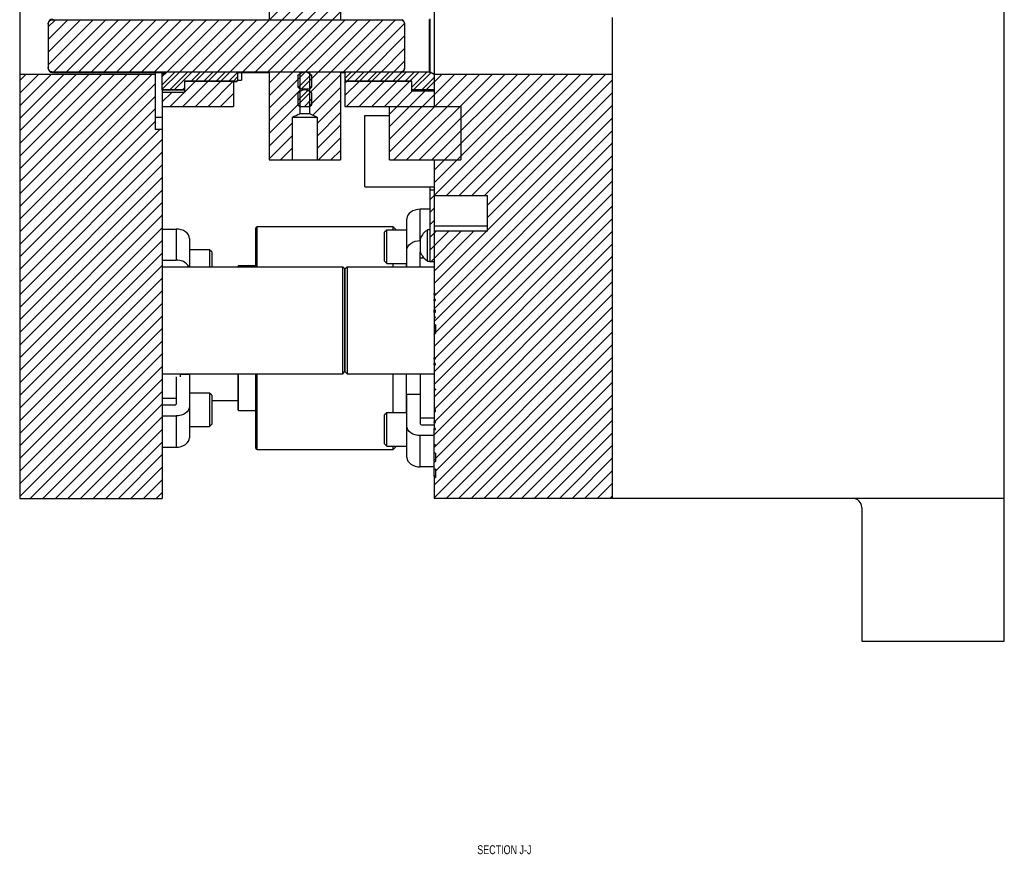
# Model space of a CAD drawing. Header units: inches. Extents: x 1694 to 2505, y -239 to -56.
# Tile 139 of 179: x 1852 to 1866, y -172 to -160. Entities that reach past the tile are written whole.
import ezdxf

# ---------------------------------------------------------------- set-up
doc = ezdxf.new("R2010")
doc.units = ezdxf.units.IN
doc.header["$LTSCALE"] = 0.5
doc.header["$MEASUREMENT"] = 0
for name, color, linetype in [('SID-M-D', 42, 'Continuous'), ('SID-M-F', 202, 'Continuous'), ('SID-M-S', 105, 'Continuous')]:
    doc.layers.add(name, color=color, linetype=linetype)
doc.styles.add('SLDTEXTSTYLE0', font='TXT', dxfattribs={"width": 0.595745})

msp = doc.modelspace()

# ---------------------------------------------------------------- linework, layer by layer
at = {"layer": 'SID-M-F', "linetype": 'Continuous'}
for p, q in [((1855.61562, -159.88167), (1856.6098, -158.8875)), ((1855.7924, -159.88167), (1856.6098, -159.06428)), ((1855.96918, -159.88167), (1856.6098, -159.24105)), ((1856.14595, -159.88167), (1856.6098, -159.41783)), ((1856.32273, -159.88167), (1856.6098, -159.59461)), ((1856.49951, -159.88167), (1856.6098, -159.77138)), ((1852.5098, -159.9823), (1852.61042, -159.88167)), ((1852.5098, -160.15907), (1852.7872, -159.88167)), ((1852.5098, -160.33585), (1852.96397, -159.88167)), ((1852.5098, -160.51263), (1853.14075, -159.88167)), ((1852.58268, -160.61652), (1853.31753, -159.88167)), ((1852.75946, -160.61652), (1853.4943, -159.88167)), ((1852.93623, -160.61652), (1853.67108, -159.88167)), ((1853.11301, -160.61652), (1853.84786, -159.88167)), ((1853.28979, -160.61652), (1854.02463, -159.88167)), ((1853.46656, -160.61652), (1854.20141, -159.88167)), ((1853.64334, -160.61652), (1854.37819, -159.88167)), ((1853.82012, -160.61652), (1854.55496, -159.88167)), ((1853.99689, -160.61652), (1854.73174, -159.88167)), ((1854.17367, -160.61652), (1854.90852, -159.88167)), ((1854.35045, -160.61652), (1855.08529, -159.88167)), ((1854.52722, -160.61652), (1855.26207, -159.88167)), ((1854.704, -160.61652), (1855.43885, -159.88167)), ((1854.88078, -160.61652), (1855.61562, -159.88167)), ((1855.05755, -160.61652), (1855.7924, -159.88167)), ((1855.23433, -160.61652), (1855.96918, -159.88167)), ((1855.41111, -160.61652), (1856.14595, -159.88167)), ((1855.58788, -160.61652), (1856.32273, -159.88167)), ((1855.6098, -160.77138), (1856.49951, -159.88167)), ((1855.6098, -160.94816), (1856.67628, -159.88167)), ((1855.6098, -161.12494), (1856.85306, -159.88167)), ((1855.6098, -161.47849), (1857.20661, -159.88167)), ((1856.06241, -160.8491), (1857.02984, -159.88167)), ((1856.64854, -160.61652), (1857.38339, -159.88167)), ((1856.82532, -160.61652), (1857.5076, -159.93424)), ((1857.0021, -160.61652), (1857.5098, -160.10882)), ((1857.17887, -160.61652), (1857.5098, -160.2856)), ((1857.35565, -160.61652), (1857.5098, -160.46237)), ((1854.1098, -160.85717), (1854.34943, -160.61754)), ((1854.1098, -160.79467), (1854.28693, -160.61754)), ((1854.1098, -160.68039), (1854.17253, -160.61766)), ((1854.21953, -160.86171), (1854.4637, -160.61754)), ((1854.28203, -160.86171), (1854.5262, -160.61754)), ((1854.51458, -160.74344), (1854.64048, -160.61754)), ((1854.57708, -160.74344), (1854.70298, -160.61754)), ((1854.69136, -160.74344), (1854.81726, -160.61754)), ((1854.75386, -160.74344), (1854.87976, -160.61754)), ((1854.86813, -160.74344), (1854.99403, -160.61754)), ((1854.93063, -160.74344), (1855.05653, -160.61754)), ((1855.04491, -160.74344), (1855.16528, -160.62307)), ((1856.67279, -160.70655), (1856.7618, -160.61754)), ((1856.69914, -160.7427), (1856.8243, -160.61754)), ((1856.81268, -160.74344), (1856.93858, -160.61754)), ((1856.87518, -160.74344), (1857.00108, -160.61754)), ((1856.98945, -160.74344), (1857.11535, -160.61754)), ((1857.05195, -160.74344), (1857.17785, -160.61754)), ((1857.16623, -160.74344), (1857.29213, -160.61754)), ((1857.22873, -160.74344), (1857.35463, -160.61754)), ((1857.34301, -160.74344), (1857.46891, -160.61754)), ((1857.40551, -160.74344), (1857.53141, -160.61754)), ((1857.51978, -160.74344), (1857.64568, -160.61754)), ((1857.58228, -160.74344), (1857.70818, -160.61754)), ((1857.61029, -160.82971), (1857.82246, -160.61754)), ((1857.64079, -160.86171), (1857.87789, -160.62461)), ((1852.1098, -160.73585), (1852.19728, -160.64836)), ((1852.1098, -160.91263), (1852.37406, -160.64836)), ((1852.1098, -161.0894), (1852.55084, -160.64836)), ((1852.1098, -161.26618), (1852.72761, -160.64836)), ((1852.1098, -161.44296), (1852.90439, -160.64836)), ((1852.1098, -161.61973), (1853.08117, -160.64836)), ((1852.1098, -161.79651), (1853.25794, -160.64836)), ((1852.1098, -161.97329), (1853.43472, -160.64836)), ((1852.1098, -162.15006), (1853.6115, -160.64836)), ((1852.1098, -162.32684), (1853.78827, -160.64836)), ((1852.1098, -162.50362), (1853.96505, -160.64836)), ((1852.1098, -162.68039), (1854.0098, -160.78039)), ((1854.3982, -161.0991), (1854.75325, -160.74405)), ((1854.4223, -160.89822), (1854.57647, -160.74405)), ((1854.57498, -161.0991), (1854.93003, -160.74405)), ((1854.75175, -161.0991), (1855.1068, -160.74405)), ((1855.10741, -160.74344), (1855.1723, -160.67855)), ((1856.0098, -160.66244), (1856.0127, -160.65953)), ((1856.0182, -160.83081), (1856.19668, -160.65233)), ((1856.16597, -161.0991), (1856.6098, -160.65527)), ((1856.67279, -160.76905), (1856.69779, -160.74405)), ((1856.67279, -160.94583), (1856.87457, -160.74405)), ((1856.6963, -161.0991), (1857.05135, -160.74405)), ((1856.87307, -161.0991), (1857.22812, -160.74405)), ((1857.04985, -161.0991), (1857.4049, -160.74405)), ((1857.22663, -161.0991), (1857.58168, -160.74405)), ((1857.29779, -161.55826), (1858.20769, -160.64836)), ((1857.29779, -161.73504), (1858.38447, -160.64836)), ((1857.36051, -161.8491), (1858.56124, -160.64836)), ((1857.53729, -161.8491), (1858.73802, -160.64836)), ((1857.71406, -161.8491), (1858.9148, -160.64836)), ((1857.75507, -160.86171), (1857.92279, -160.69399)), ((1857.81757, -160.86171), (1858.03091, -160.64836)), ((1857.86279, -162.40748), (1859.6219, -160.64836)), ((1857.89084, -161.8491), (1859.09157, -160.64836)), ((1857.92279, -161.99393), (1859.26835, -160.64836)), ((1857.92279, -162.1707), (1859.44513, -160.64836)), ((1858.09795, -162.3491), (1859.79868, -160.64836)), ((1858.27472, -162.3491), (1859.97546, -160.64836)), ((1858.4515, -162.3491), (1860.15223, -160.64836)), ((1858.62828, -162.3491), (1860.32901, -160.64836)), ((1858.67279, -162.48136), (1860.42279, -160.73136)), ((1854.1098, -161.03395), (1854.2427, -160.90105)), ((1854.22142, -161.0991), (1854.41947, -160.90105)), ((1854.39631, -160.86171), (1854.4223, -160.83572)), ((1854.92853, -161.0991), (1855.1098, -160.91783)), ((1855.6098, -161.30171), (1856.0429, -160.86861)), ((1856.0098, -161.01599), (1856.15227, -160.87352)), ((1856.17669, -160.8491), (1856.2098, -160.81599)), ((1856.22152, -161.22032), (1856.6098, -160.83204)), ((1857.29779, -161.20471), (1857.61721, -160.88529)), ((1857.29779, -161.38149), (1857.79399, -160.88529)), ((1858.67279, -162.65814), (1860.42279, -160.90814)), ((1852.1098, -162.85717), (1854.0098, -160.95717)), ((1856.10347, -161.0991), (1856.2098, -160.99277)), ((1856.28164, -161.33697), (1856.6098, -161.00882)), ((1852.1098, -163.03395), (1854.0098, -161.13395)), ((1855.10531, -161.0991), (1855.1098, -161.09461)), ((1856.28164, -161.51375), (1856.6098, -161.1856)), ((1858.67279, -162.83492), (1860.42279, -161.08492)), ((1852.1098, -163.21072), (1854.0098, -161.31072)), ((1855.6098, -161.65527), (1855.93795, -161.32711)), ((1857.92279, -163.76169), (1860.42279, -161.26169)), ((1852.1098, -163.3875), (1854.07581, -161.42149)), ((1856.28164, -161.69053), (1856.6098, -161.36237)), ((1857.92279, -163.93847), (1860.42279, -161.43847)), ((1852.1098, -163.56428), (1854.1098, -161.56428)), ((1855.6098, -161.83204), (1855.93795, -161.50389)), ((1856.29985, -161.8491), (1856.6098, -161.53915)), ((1852.1098, -163.74105), (1854.1098, -161.74105)), ((1855.76952, -161.8491), (1855.93795, -161.68067)), ((1856.47663, -161.8491), (1856.6098, -161.71593)), ((1857.92279, -164.11525), (1860.42279, -161.61525)), ((1857.94279, -164.27202), (1860.42279, -161.79202)), ((1852.1098, -163.91783), (1854.1098, -161.91783)), ((1857.92279, -164.4688), (1860.42279, -161.9688)), ((1852.1098, -164.09461), (1854.1098, -162.09461)), ((1857.94279, -164.62558), (1860.42279, -162.14558)), ((1852.1098, -164.27138), (1854.1098, -162.27138)), ((1857.92279, -164.82235), (1860.42279, -162.32235)), ((1852.1098, -164.44816), (1854.1098, -162.44816)), ((1857.86279, -162.58426), (1857.92279, -162.52426)), ((1857.92279, -164.99913), (1860.42279, -162.49913)), ((1852.1098, -164.62494), (1854.1098, -162.62494)), ((1857.86279, -162.76103), (1857.92279, -162.70103)), ((1857.92279, -165.17591), (1860.42279, -162.67591)), ((1852.1098, -164.80171), (1854.1098, -162.80171)), ((1857.86279, -162.93781), (1857.9515, -162.8491)), ((1857.86279, -163.11459), (1858.12828, -162.8491)), ((1857.88005, -163.2741), (1858.30505, -162.8491)), ((1857.92279, -163.40814), (1858.48183, -162.8491)), ((1857.92279, -163.58492), (1858.65861, -162.8491)), ((1857.92279, -165.35268), (1860.42279, -162.85268)), ((1852.1098, -164.97849), (1854.1098, -162.97849)), ((1857.93471, -165.51754), (1860.42279, -163.02946)), ((1852.1098, -165.15527), (1854.1098, -163.15527)), ((1857.92279, -165.70624), (1860.42279, -163.20624)), ((1852.1098, -165.33204), (1854.1098, -163.33204)), ((1857.92279, -165.88301), (1860.42279, -163.38301)), ((1852.1098, -165.50882), (1854.1098, -163.50882)), ((1857.94279, -166.03979), (1860.42279, -163.55979)), ((1852.1098, -165.6856), (1854.1098, -163.6856)), ((1857.94279, -166.21657), (1860.42279, -163.73657)), ((1852.1098, -165.86237), (1854.1098, -163.86237)), ((1857.92279, -166.41334), (1860.42279, -163.91334)), ((1852.1098, -166.03915), (1854.1098, -164.03915)), ((1857.92279, -166.59012), (1860.42279, -164.09012)), ((1852.1098, -166.21593), (1854.1098, -164.21593)), ((1857.92279, -164.29202), (1857.93039, -164.28442)), ((1858.09059, -166.5991), (1860.42279, -164.2669)), ((1852.1098, -166.3927), (1854.1098, -164.3927)), ((1858.26737, -166.5991), (1860.42279, -164.44367)), ((1852.1098, -166.56948), (1854.1098, -164.56948)), ((1857.92279, -164.64558), (1857.9267, -164.64166)), ((1858.44414, -166.5991), (1860.42279, -164.62045)), ((1852.25696, -166.5991), (1854.1098, -164.74626)), ((1852.43373, -166.5991), (1854.1098, -164.92303)), ((1858.62092, -166.5991), (1860.42279, -164.79723)), ((1858.7977, -166.5991), (1860.42279, -164.974)), ((1852.61051, -166.5991), (1854.1098, -165.09981)), ((1858.97447, -166.5991), (1860.42279, -165.15078)), ((1852.78729, -166.5991), (1854.1098, -165.27659)), ((1859.15125, -166.5991), (1860.42279, -165.32756)), ((1852.96406, -166.5991), (1854.1098, -165.45336)), ((1859.32803, -166.5991), (1860.42279, -165.50433)), ((1853.14084, -166.5991), (1854.1098, -165.63014)), ((1859.5048, -166.5991), (1860.42279, -165.68111)), ((1853.31762, -166.5991), (1854.1098, -165.80692)), ((1859.68158, -166.5991), (1860.42279, -165.85789)), ((1853.49439, -166.5991), (1854.1098, -165.98369)), ((1853.67117, -166.5991), (1854.1098, -166.16047)), ((1859.85836, -166.5991), (1860.42279, -166.03466)), ((1860.03513, -166.5991), (1860.42279, -166.21144)), ((1853.84795, -166.5991), (1854.1098, -166.33725)), ((1860.21191, -166.5991), (1860.42279, -166.38822)), ((1854.02472, -166.5991), (1854.1098, -166.51402)), ((1860.38869, -166.5991), (1860.42279, -166.56499))]:
    msp.add_line(p, q, dxfattribs=at)
at = {"layer": 'SID-M-S'}
for p, q in [((1865.92279, -168.5991), (1865.92279, -140.5991)), ((1852.1098, -142.5991), (1852.1098, -166.5991)), ((1855.6098, -151.73763), (1855.6098, -159.88167)), ((1857.92279, -158.0276), (1857.92279, -161.0991)), ((1856.6098, -158.6491), (1856.6098, -159.88167)), ((1852.5098, -159.9366), (1852.5098, -160.5616)), ((1852.5723, -159.8741), (1852.5723, -159.88167)), ((1852.5723, -159.88167), (1857.4473, -159.88167)), ((1857.5098, -159.9366), (1857.5098, -160.5616)), ((1857.85956, -160.61754), (1857.85956, -159.88065)), ((1857.8687, -160.62731), (1857.8687, -159.87089)), ((1860.42279, -159.84983), (1860.42279, -166.5991)), ((1857.4473, -160.61652), (1852.5723, -160.61652)), ((1852.5723, -160.61652), (1852.5723, -160.6241)), ((1852.5723, -160.6241), (1854.15567, -160.6241)), ((1854.0098, -160.6241), (1854.0098, -161.42149)), ((1854.16389, -160.6198), (1854.1098, -160.64811)), ((1854.1098, -160.86628), (1854.1098, -160.6241)), ((1855.1523, -160.61754), (1854.17303, -160.61754)), ((1855.16659, -160.6241), (1855.6098, -160.6241)), ((1855.1723, -160.71307), (1855.1723, -160.6241)), ((1855.22121, -160.6241), (1855.22121, -160.72902)), ((1855.6098, -160.61652), (1855.6098, -161.8491)), ((1856.0429, -161.19887), (1856.0429, -160.61652)), ((1856.17669, -160.61652), (1856.17669, -161.19887)), ((1856.6098, -160.61652), (1856.6098, -161.8491)), ((1856.6098, -160.6241), (1856.67835, -160.6241)), ((1856.67279, -160.6241), (1856.67279, -160.71307)), ((1857.85956, -160.61754), (1856.69279, -160.61754)), ((1857.92279, -160.64811), (1857.8687, -160.6198)), ((1854.0098, -160.64836), (1852.1098, -160.64836)), ((1854.4223, -160.74344), (1855.1423, -160.74344)), ((1854.4223, -160.74344), (1854.4223, -160.90105)), ((1855.1098, -160.74405), (1854.4223, -160.74405)), ((1855.1098, -160.74405), (1855.1098, -161.0991)), ((1855.1098, -160.7491), (1855.1423, -160.7491)), ((1855.1423, -160.7491), (1855.1423, -160.74344)), ((1855.17061, -160.72902), (1855.22121, -160.72902)), ((1855.1723, -160.7191), (1855.1723, -160.71901)), ((1856.0098, -160.6616), (1856.0098, -160.8246)), ((1856.2098, -160.8246), (1856.2098, -160.6616)), ((1856.67279, -160.71307), (1856.67279, -161.0991)), ((1857.61029, -160.74405), (1856.67279, -160.74405)), ((1856.70279, -160.74344), (1857.61029, -160.74344)), ((1857.61029, -160.88529), (1857.61029, -160.74344)), ((1860.42279, -160.64836), (1857.92279, -160.64836)), ((1854.1098, -160.86171), (1854.4223, -160.86171)), ((1854.1098, -160.86628), (1854.4223, -160.86628)), ((1854.1098, -160.86628), (1854.1098, -166.5991)), ((1854.4223, -160.90105), (1854.1098, -160.90105)), ((1856.0098, -160.8246), (1856.0429, -160.8491)), ((1856.0098, -160.9116), (1856.0098, -161.0746)), ((1856.0473, -160.8491), (1856.0429, -160.85349)), ((1856.0429, -160.8491), (1856.17669, -160.8491)), ((1856.17669, -160.85349), (1856.1723, -160.8491)), ((1856.17669, -160.8491), (1856.2098, -160.8246)), ((1856.2098, -161.0746), (1856.2098, -160.9116)), ((1857.61029, -160.86171), (1857.92279, -160.86171)), ((1857.61029, -160.86628), (1857.92279, -160.86628)), ((1857.92279, -160.88529), (1857.61029, -160.88529)), ((1854.1098, -161.0991), (1855.1098, -161.0991)), ((1856.0098, -161.0746), (1856.0429, -161.0991)), ((1856.0429, -161.0991), (1856.17669, -161.0991)), ((1856.17669, -161.0991), (1856.2098, -161.0746)), ((1856.67279, -161.0991), (1858.29779, -161.0991)), ((1857.29779, -161.8491), (1857.29779, -161.0991)), ((1858.29779, -161.0991), (1858.29779, -161.8491)), ((1854.0098, -161.2491), (1854.1098, -161.2491)), ((1855.93795, -161.2491), (1856.28164, -161.2491)), ((1855.93795, -161.8491), (1855.93795, -161.2491)), ((1856.04218, -161.19887), (1856.17727, -161.19887)), ((1856.17669, -161.19887), (1856.28164, -161.2491)), ((1856.28164, -161.2491), (1856.28164, -161.8491)), ((1856.95279, -162.2241), (1856.95279, -161.2241)), ((1856.95279, -161.2241), (1857.29779, -161.2241)), ((1854.1098, -161.42149), (1854.0098, -161.42149)), ((1855.6098, -161.8491), (1856.6098, -161.8491)), ((1857.29779, -161.8491), (1858.29779, -161.8491)), ((1857.92279, -161.8491), (1857.92279, -163.72547)), ((1856.95279, -162.2241), (1857.92279, -162.2241)), ((1857.86279, -162.2241), (1857.86279, -163.2741)), ((1857.92279, -162.2741), (1857.86279, -162.2741)), ((1857.92279, -162.3491), (1858.67279, -162.3491)), ((1858.67279, -162.8491), (1858.67279, -162.3491)), ((1857.62479, -162.56461), (1857.59615, -162.58123)), ((1857.65746, -162.55226), (1857.62479, -162.56461)), ((1857.69292, -162.54465), (1857.65746, -162.55226)), ((1857.72979, -162.54208), (1857.69292, -162.54465)), ((1857.72979, -162.98049), (1857.72979, -162.54208)), ((1857.86279, -162.54208), (1857.72979, -162.54208)), ((1857.54442, -162.64966), (1857.54079, -162.67573)), ((1857.54079, -163.3491), (1857.54079, -162.67573)), ((1857.55518, -162.62458), (1857.54442, -162.64966)), ((1857.57264, -162.60148), (1857.55518, -162.62458)), ((1857.59615, -162.58123), (1857.57264, -162.60148)), ((1854.1098, -162.81829), (1854.3028, -162.81829)), ((1854.3028, -162.81829), (1854.3028, -163.2567)), ((1854.33967, -162.82086), (1854.3028, -162.81829)), ((1854.37512, -162.82847), (1854.33967, -162.82086)), ((1854.4078, -162.84082), (1854.37512, -162.82847)), ((1854.43644, -162.85744), (1854.4078, -162.84082)), ((1855.42279, -163.3491), (1855.42279, -162.8066)), ((1857.34929, -162.7866), (1855.44279, -162.7866)), ((1855.44279, -163.3491), (1855.44279, -162.7866)), ((1857.25954, -162.83309), (1857.22829, -162.86434)), ((1857.54079, -162.83309), (1857.25954, -162.83309)), ((1857.25954, -163.30184), (1857.25954, -162.83309)), ((1857.39578, -162.83309), (1857.34929, -162.7866)), ((1857.34929, -162.83309), (1857.34929, -162.7866)), ((1857.86279, -162.8306), (1857.83179, -162.8306)), ((1857.83179, -163.2676), (1857.83179, -162.8306)), ((1858.67279, -162.77883), (1857.92279, -162.77883)), ((1858.67279, -162.8491), (1857.92279, -162.8491)), ((1854.45994, -162.87769), (1854.43644, -162.85744)), ((1854.47741, -162.90079), (1854.45994, -162.87769)), ((1854.48817, -162.92587), (1854.47741, -162.90079)), ((1854.4918, -162.95194), (1854.48817, -162.92587)), ((1854.4918, -162.95194), (1854.4918, -163.3491)), ((1857.22829, -163.27059), (1857.22829, -162.86434)), ((1857.62479, -163.00301), (1857.65746, -162.99066)), ((1857.65746, -162.99066), (1857.69292, -162.98306)), ((1857.69292, -162.98306), (1857.72979, -162.98049)), ((1857.73079, -162.98049), (1857.72979, -162.98049)), ((1857.73079, -163.1466), (1857.73079, -162.9516)), ((1854.77305, -163.1093), (1854.4918, -163.1093)), ((1854.8043, -163.14055), (1854.77305, -163.1093)), ((1854.77305, -163.1093), (1854.77305, -163.3491)), ((1857.54079, -163.11413), (1857.54442, -163.08806)), ((1857.54442, -163.08806), (1857.55518, -163.06299)), ((1857.55518, -163.06299), (1857.57264, -163.03989)), ((1857.57264, -163.03989), (1857.59615, -163.01963)), ((1857.59615, -163.01963), (1857.62479, -163.00301)), ((1854.1098, -163.2567), (1854.3028, -163.2567)), ((1854.8043, -163.14055), (1854.8043, -163.3491)), ((1857.72979, -163.14489), (1857.73012, -163.14248)), ((1857.72979, -163.3491), (1857.72979, -163.14489)), ((1857.72979, -163.22371), (1857.7802, -163.22371)), ((1857.73012, -163.14248), (1857.73079, -163.14077)), ((1857.83179, -163.2676), (1857.86279, -163.2676)), ((1854.1098, -163.3491), (1856.6423, -163.3491)), ((1855.17279, -163.3491), (1855.17279, -163.34134)), ((1855.42279, -163.33347), (1855.18066, -163.33347)), ((1855.18066, -163.3491), (1855.18066, -163.33347)), ((1856.6423, -164.8491), (1856.6423, -163.3491)), ((1856.6723, -163.3791), (1856.6423, -163.3491)), ((1856.6723, -163.3791), (1856.6723, -164.8191)), ((1856.67279, -163.3791), (1856.70279, -163.3491)), ((1856.67279, -164.8191), (1856.67279, -163.3791)), ((1856.70279, -163.3491), (1856.70279, -164.8491)), ((1856.70279, -163.3491), (1857.92279, -163.3491)), ((1857.22829, -163.27059), (1857.25954, -163.30184)), ((1857.25954, -163.30184), (1857.54079, -163.30184)), ((1857.34929, -163.3491), (1857.34929, -163.30184)), ((1857.53679, -163.3491), (1857.53679, -163.30184)), ((1857.86279, -163.2741), (1857.92279, -163.2741)), ((1857.94279, -163.72547), (1857.92279, -163.72547)), ((1857.92279, -163.74166), (1857.92279, -163.80747)), ((1857.92279, -163.74166), (1857.94279, -163.74166)), ((1857.94279, -163.80747), (1857.92279, -163.80747)), ((1857.94279, -163.74166), (1857.94279, -163.72547)), ((1857.94279, -163.82332), (1857.94279, -163.80747)), ((1857.92279, -163.82332), (1857.92279, -163.95775)), ((1857.92279, -163.82332), (1857.94279, -163.82332)), ((1857.94279, -163.95775), (1857.92279, -163.95775)), ((1857.94279, -163.98532), (1857.94279, -163.95775)), ((1857.94279, -163.97149), (1857.92279, -163.97149)), ((1857.92279, -163.98532), (1857.92279, -164.16442)), ((1857.92279, -163.98532), (1857.94279, -163.98532)), ((1857.94279, -164.05393), (1857.92279, -164.05393)), ((1857.92279, -164.05942), (1857.94279, -164.05942)), ((1857.94279, -164.05942), (1857.94279, -164.05393)), ((1857.92279, -164.16442), (1857.92279, -164.62547)), ((1857.94279, -164.16442), (1857.92279, -164.16442)), ((1857.94279, -164.17673), (1857.92279, -164.17673)), ((1857.94279, -164.16442), (1857.94279, -164.28442)), ((1857.92279, -164.28442), (1857.94279, -164.28442)), ((1857.94279, -164.62547), (1857.92279, -164.62547)), ((1857.92279, -164.64166), (1857.92279, -164.70747)), ((1857.92279, -164.64166), (1857.94279, -164.64166)), ((1857.94279, -164.64166), (1857.94279, -164.62547)), ((1857.94279, -164.70747), (1857.92279, -164.70747)), ((1857.92279, -164.72332), (1857.92279, -165.51754)), ((1857.92279, -164.72332), (1857.94279, -164.72332)), ((1857.94279, -164.72332), (1857.94279, -164.70747)), ((1854.1098, -164.8491), (1856.6423, -164.8491)), ((1854.3028, -164.89459), (1854.3028, -165.27709)), ((1854.3598, -164.8491), (1854.3598, -164.89459)), ((1854.4918, -164.86187), (1854.3598, -164.86187)), ((1854.4918, -164.86187), (1854.4918, -165.74625)), ((1855.17279, -165.35685), (1855.17279, -164.8491)), ((1855.18066, -165.36472), (1855.18066, -164.8491)), ((1855.42279, -165.8916), (1855.42279, -164.8491)), ((1855.44279, -165.9116), (1855.44279, -164.8491)), ((1856.6423, -164.8491), (1856.6723, -164.8191)), ((1856.67279, -164.8191), (1856.70279, -164.8491)), ((1856.70279, -164.8491), (1857.92279, -164.8491)), ((1857.34929, -165.39635), (1857.34929, -164.8491)), ((1857.53679, -165.39635), (1857.53679, -164.8491)), ((1857.72979, -164.8491), (1857.72979, -165.5533)), ((1857.94279, -165.06442), (1857.92279, -165.06442)), ((1857.94279, -165.06442), (1857.94279, -165.07673)), ((1854.3028, -165.19827), (1854.1098, -165.19827)), ((1854.77305, -165.12014), (1854.4918, -165.12014)), ((1854.8043, -165.15139), (1854.77305, -165.12014)), ((1854.77305, -165.12014), (1854.77305, -165.58889)), ((1854.8043, -165.15139), (1854.8043, -165.55764)), ((1857.72979, -165.13808), (1857.54079, -165.13808)), ((1857.54079, -166.02246), (1857.54079, -165.13808)), ((1857.92279, -165.07673), (1857.94279, -165.07673)), ((1854.2853, -165.28946), (1854.1098, -165.28946)), ((1854.48817, -165.33392), (1854.47741, -165.35899)), ((1854.4918, -165.30785), (1854.48817, -165.33392)), ((1854.8043, -165.2241), (1855.17279, -165.2241)), ((1854.1098, -165.44149), (1854.3028, -165.44149)), ((1854.33967, -165.43892), (1854.3028, -165.44149)), ((1854.3028, -165.44149), (1854.3028, -165.8799)), ((1854.37512, -165.43132), (1854.33967, -165.43892)), ((1854.4078, -165.41897), (1854.37512, -165.43132)), ((1854.43644, -165.40235), (1854.4078, -165.41897)), ((1854.45994, -165.3821), (1854.43644, -165.40235)), ((1854.47741, -165.35899), (1854.45994, -165.3821)), ((1855.18066, -165.36472), (1855.42279, -165.36472)), ((1857.25954, -165.39635), (1857.22829, -165.4276)), ((1857.22829, -165.83385), (1857.22829, -165.4276)), ((1857.54079, -165.39635), (1857.25954, -165.39635)), ((1857.25954, -165.8651), (1857.25954, -165.39635)), ((1857.92279, -165.47448), (1857.72979, -165.47448)), ((1857.94279, -165.35378), (1857.92279, -165.35378)), ((1857.92279, -165.37856), (1857.94279, -165.37856)), ((1857.94279, -165.37856), (1857.94279, -165.35378)), ((1854.4918, -165.58889), (1854.77305, -165.58889)), ((1854.77305, -165.58889), (1854.8043, -165.55764)), ((1857.54442, -165.61013), (1857.54079, -165.58406)), ((1857.55518, -165.6352), (1857.54442, -165.61013)), ((1857.74729, -165.56567), (1857.92279, -165.56567)), ((1857.94279, -165.51754), (1857.92279, -165.51754)), ((1857.94279, -165.52365), (1857.92279, -165.52365)), ((1857.92279, -165.53154), (1857.92279, -165.61762)), ((1857.92279, -165.53154), (1857.94279, -165.53154)), ((1857.94279, -165.61762), (1857.92279, -165.61762)), ((1857.94279, -165.53154), (1857.94279, -165.51754)), ((1857.94279, -165.63137), (1857.94279, -165.61762)), ((1854.48817, -165.77233), (1854.4918, -165.74625)), ((1857.57264, -165.65831), (1857.55518, -165.6352)), ((1857.59615, -165.67856), (1857.57264, -165.65831)), ((1857.62479, -165.69518), (1857.59615, -165.67856)), ((1857.65746, -165.70753), (1857.62479, -165.69518)), ((1857.69292, -165.71513), (1857.65746, -165.70753)), ((1857.72979, -165.7177), (1857.69292, -165.71513)), ((1857.92279, -165.7177), (1857.72979, -165.7177)), ((1857.72979, -166.15611), (1857.72979, -165.7177)), ((1857.94279, -165.62519), (1857.92279, -165.62519)), ((1857.92279, -165.63137), (1857.94279, -165.63137)), ((1857.92279, -166.28387), (1857.92279, -165.63137)), ((1854.1098, -165.8799), (1854.3028, -165.8799)), ((1854.3028, -165.8799), (1854.33967, -165.87733)), ((1854.33967, -165.87733), (1854.37512, -165.86972)), ((1854.37512, -165.86972), (1854.4078, -165.85737)), ((1854.4078, -165.85737), (1854.43644, -165.84075)), ((1854.43644, -165.84075), (1854.45994, -165.8205)), ((1854.45994, -165.8205), (1854.47741, -165.7974)), ((1854.47741, -165.7974), (1854.48817, -165.77233)), ((1857.22829, -165.83385), (1857.25954, -165.8651)), ((1857.25954, -165.8651), (1857.54079, -165.8651)), ((1857.34929, -165.9116), (1857.39578, -165.8651)), ((1857.34929, -165.9116), (1857.34929, -165.8651)), ((1857.94279, -165.84712), (1857.92279, -165.84712)), ((1857.92279, -165.85942), (1857.94279, -165.85942)), ((1857.94279, -165.84712), (1857.94279, -165.85942)), ((1855.44279, -165.9116), (1857.34929, -165.9116)), ((1857.54079, -166.02246), (1857.54442, -166.04854)), ((1857.94279, -165.96442), (1857.92279, -165.96442)), ((1857.94279, -165.96442), (1857.94279, -166.07847)), ((1857.54442, -166.04854), (1857.55518, -166.07361)), ((1857.55518, -166.07361), (1857.57264, -166.09671)), ((1857.57264, -166.09671), (1857.59615, -166.11696)), ((1857.59615, -166.11696), (1857.62479, -166.13358)), ((1857.62479, -166.13358), (1857.65746, -166.14593)), ((1857.65746, -166.14593), (1857.69292, -166.15354)), ((1857.69292, -166.15354), (1857.72979, -166.15611)), ((1857.92279, -166.15611), (1857.72979, -166.15611)), ((1857.94279, -166.05887), (1857.92279, -166.05887)), ((1857.92279, -166.07847), (1857.94279, -166.07847)), ((1857.94279, -166.18942), (1857.92279, -166.18942)), ((1857.92279, -166.28387), (1857.92279, -166.5991)), ((1857.94279, -166.28387), (1857.92279, -166.28387)), ((1857.92279, -166.30347), (1857.94279, -166.30347)), ((1857.94279, -166.18942), (1857.94279, -166.30347)), ((1852.1098, -166.5991), (1854.1098, -166.5991)), ((1865.92279, -166.5991), (1857.92279, -166.5991)), ((1863.92279, -166.7241), (1863.92279, -168.5991)), ((1863.92279, -168.5991), (1865.92279, -168.5991))]:
    msp.add_line(p, q, dxfattribs=at)
for centre, radius, start, end in [((1852.5723, -159.9366), 0.0625, 90, 180), ((1857.4473, -159.9366), 0.0625, 0, 63.521844), ((1852.5723, -160.5616), 0.0625, 180, 270), ((1857.4473, -160.5616), 0.0625, 296.478156, 0), ((1855.1423, -160.7191), 0.03, 270, 0), ((1856.70279, -160.7191), 0.03, 180, 236.269832), ((1855.44279, -162.8066), 0.02, 90, 180), ((1857.97954, -163.05658), 0.27, 123.177536, 157.118233), ((1854.32115, -163.44208), 0.18629, 29.944291, 95.653417), ((1857.97954, -163.04161), 0.27, 202.881767, 236.822464), ((1855.18066, -163.34134), 0.00787, 90, 180), ((1854.28748, -165.274), 0.01562, 261.950533, 348.578246), ((1855.18066, -165.35685), 0.00787, 180, 270), ((1857.7451, -165.55021), 0.01562, 191.421754, 278.049467), ((1855.44279, -165.8916), 0.02, 180, 270), ((1863.79779, -166.7241), 0.125, 0, 90)]:
    msp.add_arc(centre, radius, start, end, dxfattribs=at)
for points, knots in [([(1852.5098, -159.94573), (1852.50982, -159.94439), (1852.50999, -159.93561), (1852.51383, -159.91957), (1852.52459, -159.90291), (1852.53899, -159.89056), (1852.55465, -159.88304), (1852.56693, -159.88209), (1852.5723, -159.88167)], [0, 0, 0, 0, 0.04060953, 0.26604148, 0.48825483, 0.62888747, 0.83787289, 1, 1, 1, 1]), ([(1857.4473, -159.88167), (1857.44993, -159.88177), (1857.45668, -159.88204), (1857.47012, -159.88529), (1857.48631, -159.89408), (1857.50055, -159.91), (1857.50856, -159.92809), (1857.50943, -159.94046), (1857.5098, -159.94573)], [0, 0, 0, 0, 0.07979316, 0.20417257, 0.41538505, 0.62648166, 0.84063083, 1, 1, 1, 1]), ([(1852.5723, -160.61652), (1852.56768, -160.61621), (1852.5562, -160.61544), (1852.5389, -160.60796), (1852.52311, -160.59396), (1852.51259, -160.57521), (1852.50985, -160.56051), (1852.5098, -160.55289), (1852.5098, -160.55246)], [0, 0, 0, 0, 0.139528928, 0.347277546, 0.556503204, 0.769264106, 0.986934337, 1, 1, 1, 1]), ([(1854.17303, -160.61754), (1854.17251, -160.61755), (1854.17067, -160.6176), (1854.16752, -160.61816), (1854.1651, -160.61925), (1854.16389, -160.6198)], [0, 0, 0, 0, 0.16277831, 0.58165691, 1, 1, 1, 1]), ([(1855.1723, -160.63793), (1855.17216, -160.63615), (1855.17185, -160.63204), (1855.16904, -160.62609), (1855.16475, -160.62162), (1855.15953, -160.61865), (1855.15543, -160.61761), (1855.15276, -160.61755), (1855.1523, -160.61754)], [0, 0, 0, 0, 0.16891092, 0.38929055, 0.60806274, 0.7467463, 0.95556899, 1, 1, 1, 1]), ([(1856.0098, -160.6616), (1856.02902, -160.64658), (1856.05617, -160.62538), (1856.09864, -160.61033), (1856.13277, -160.61256), (1856.17054, -160.63129), (1856.19539, -160.65047), (1856.2098, -160.6616)], [0, 0, 0, 0, 0.32010478, 0.4519309, 0.58521141, 0.7593864, 1, 1, 1, 1]), ([(1856.69279, -160.61754), (1856.6922, -160.61756), (1856.68942, -160.61763), (1856.6845, -160.61897), (1856.6789, -160.62274), (1856.6748, -160.6282), (1856.67299, -160.63358), (1856.67284, -160.63689), (1856.67279, -160.63793)], [0, 0, 0, 0, 0.05548729, 0.26398254, 0.47314712, 0.6854144, 0.90174595, 1, 1, 1, 1]), ([(1857.5098, -160.55246), (1857.50933, -160.55838), (1857.50828, -160.5717), (1857.49902, -160.59068), (1857.48348, -160.60621), (1857.46524, -160.61511), (1857.45273, -160.61609), (1857.4473, -160.61652)], [0, 0, 0, 0, 0.1787216, 0.40265402, 0.6217972, 0.83563316, 1, 1, 1, 1]), ([(1857.8687, -160.6198), (1857.86749, -160.61924), (1857.8646, -160.6179), (1857.86141, -160.61767), (1857.85956, -160.61754)], [0, 0, 0, 0, 0.41883005, 1, 1, 1, 1]), ([(1855.1423, -160.74344), (1855.14376, -160.74337), (1855.14855, -160.74316), (1855.15642, -160.74048), (1855.16453, -160.73432), (1855.17017, -160.72574), (1855.17216, -160.7182), (1855.17227, -160.71394), (1855.1723, -160.71307)], [0, 0, 0, 0, 0.0931301, 0.30408901, 0.51565124, 0.72907375, 0.94496563, 1, 1, 1, 1]), ([(1856.67279, -160.71307), (1856.6728, -160.71379), (1856.6729, -160.71795), (1856.67478, -160.72549), (1856.68048, -160.73427), (1856.68775, -160.73978), (1856.69539, -160.74287), (1856.70016, -160.74324), (1856.70279, -160.74344)], [0, 0, 0, 0, 0.04543295, 0.2642466, 0.48238766, 0.69843423, 0.83332125, 1, 1, 1, 1]), ([(1856.0098, -160.9116), (1856.02902, -160.89658), (1856.05617, -160.87538), (1856.09864, -160.86033), (1856.13277, -160.86256), (1856.17054, -160.88129), (1856.19539, -160.90047), (1856.2098, -160.9116)], [0, 0, 0, 0, 0.32010478, 0.4519309, 0.58521141, 0.7593864, 1, 1, 1, 1]), ([(1855.93795, -161.2491), (1855.97019, -161.23205), (1856.00455, -161.21389), (1856.04067, -161.19974), (1856.0429, -161.19887)], [0, 0, 0, 0, 0.93835131, 1, 1, 1, 1]), ([(1857.92279, -163.74166), (1857.92279, -163.73599), (1857.92279, -163.72585), (1857.92279, -163.72432), (1857.92279, -163.72365)], [0, 0, 0, 0, 0.55918214, 1, 1, 1, 1]), ([(1857.92279, -163.82519), (1857.92279, -163.8242), (1857.92279, -163.82244), (1857.92279, -163.81204), (1857.92279, -163.80747)], [0, 0, 0, 0, 0.55936449, 1, 1, 1, 1]), ([(1857.92279, -163.97149), (1857.92279, -163.96973), (1857.92279, -163.96622), (1857.92279, -163.96143), (1857.92279, -163.95736), (1857.92279, -163.9515), (1857.92279, -163.95163), (1857.92279, -163.95173)], [0, 0, 0, 0, 0.12530739, 0.25061699, 0.37595425, 0.50128061, 1, 1, 1, 1]), ([(1857.92279, -163.99006), (1857.92279, -163.98996), (1857.92279, -163.98981), (1857.92279, -163.98594), (1857.92279, -163.9805), (1857.92279, -163.97509), (1857.92279, -163.97149)], [0, 0, 0, 0, 0.29467108, 0.47188815, 0.64916076, 1, 1, 1, 1]), ([(1857.92279, -164.64166), (1857.92279, -164.63599), (1857.92279, -164.62585), (1857.92279, -164.62432), (1857.92279, -164.62365)], [0, 0, 0, 0, 0.55918214, 1, 1, 1, 1]), ([(1857.92279, -164.72519), (1857.92279, -164.7242), (1857.92279, -164.72244), (1857.92279, -164.71204), (1857.92279, -164.70747)], [0, 0, 0, 0, 0.55936449, 1, 1, 1, 1]), ([(1857.92279, -165.53154), (1857.92279, -165.52902), (1857.92279, -165.5245), (1857.92279, -165.52391), (1857.92279, -165.52365)], [0, 0, 0, 0, 0.55972062, 1, 1, 1, 1]), ([(1857.92279, -165.62519), (1857.92279, -165.6248), (1857.92279, -165.6241), (1857.92279, -165.6196), (1857.92279, -165.61762)], [0, 0, 0, 0, 0.559685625, 1, 1, 1, 1])]:
    msp.add_open_spline(points, degree=3, knots=knots, dxfattribs=at)

# ---------------------------------------------------------------- texts
at = {"layer": 'SID-M-D', "style": 'SLDTEXTSTYLE0', "width": 0.75}
msp.add_text('SECTION J-J', height=0.125, dxfattribs=at).set_placement((1858.52918, -171.58983))

doc.saveas('drawing.dxf')
